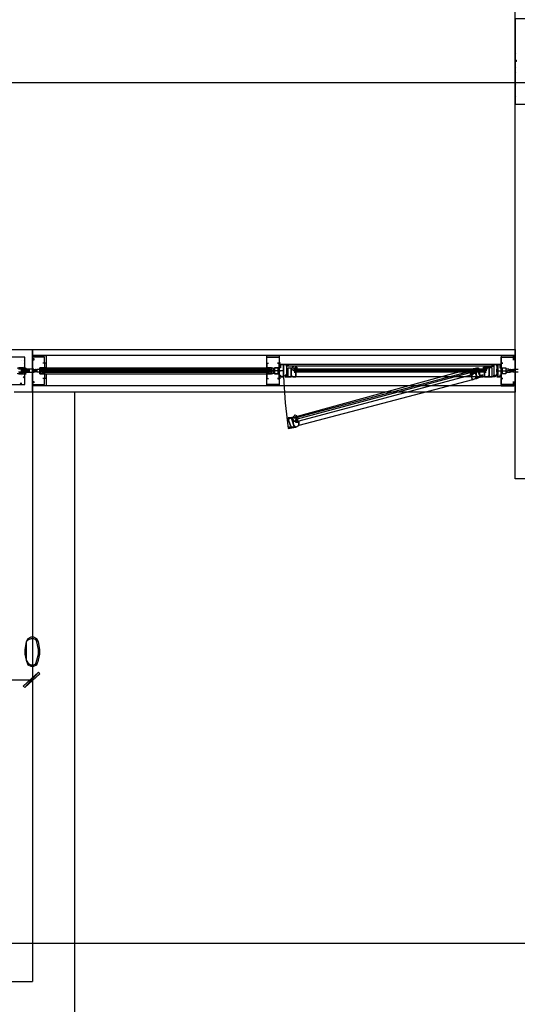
# Model space of a CAD drawing. Header units: millimetres. Extents: x 0 to 420, y 0 to 297.
# Tile 40 of 95: x 179 to 193, y 117 to 144. Entities that reach past the tile are written whole.
import ezdxf

# ---------------------------------------------------------------- set-up
doc = ezdxf.new("R2010")
doc.units = ezdxf.units.MM
doc.layers.add('FILL_000000', color=7, linetype='Continuous')
doc.layers.add('LINE_000000', color=7, linetype='Continuous')

msp = doc.modelspace()

# ---------------------------------------------------------------- hatches: boundary and pattern name
at = {"layer": 'FILL_000000'}
h = msp.add_hatch(color=7, dxfattribs=at)
h.dxf.hatch_style = 1
h.paths.add_polyline_path([(179.409, 125.391), (179.451, 125.349), (179.832, 125.772), (179.409, 125.391)])
h = msp.add_hatch(color=7, dxfattribs=at)
h.dxf.hatch_style = 1
h.paths.add_polyline_path([(179.451, 125.349), (179.832, 125.772), (179.874, 125.73), (179.451, 125.349)])

# ---------------------------------------------------------------- linework, layer by layer
at = {"layer": 'LINE_000000', "lineweight": 0}
for p, q in [((193.125, 142.96), (193.125, 142.96)), ((193.082, 142.833), (193.082, 142.833)), ((193.082, 142.79), (193.125, 142.79)), ((193.082, 142.748), (193.125, 142.748)), ((193.125, 142.748), (193.125, 142.79)), ((193.125, 142.79), (193.125, 142.79)), ((193.125, 142.579), (193.125, 142.579)), ((193.125, 142.452), (193.125, 142.452)), ((193.125, 142.113), (193.125, 142.113)), ((193.125, 141.774), (193.125, 141.774)), ((179.663, 134.154), (179.663, 134.154)), ((186.351, 134.154), (186.351, 134.154)), ((193.082, 134.154), (193.082, 134.154))]:
    msp.add_line(p, q, dxfattribs=at)
at = {"layer": 'LINE_000000', "lineweight": 25}
for p, q in [((235.924, 142.155), (140.928, 142.155)), ((179.366, 134.451), (179.366, 134.451)), ((179.409, 134.451), (179.409, 134.451)), ((179.663, 134.535), (179.663, 134.535)), ((193.082, 134.578), (180.044, 134.578)), ((186.182, 134.578), (186.436, 134.578)), ((186.521, 134.408), (186.521, 134.324)), ((193.04, 134.535), (193.04, 134.535)), ((193.04, 134.535), (193.04, 134.535)), ((193.082, 134.535), (193.082, 134.535)), ((193.082, 134.535), (193.082, 134.535)), ((179.366, 134.197), (179.282, 134.197)), ((179.366, 134.112), (179.282, 134.112)), ((179.366, 134.239), (179.366, 134.239)), ((179.409, 134.366), (179.409, 134.366)), ((179.409, 134.281), (179.409, 134.281)), ((179.705, 134.112), (179.747, 134.197)), ((179.705, 134.154), (179.705, 134.112)), ((179.959, 134.07), (179.874, 134.239)), ((180.044, 134.366), (179.959, 134.366)), ((179.959, 134.197), (186.224, 134.197)), ((179.959, 134.197), (179.959, 134.197)), ((180.001, 134.197), (179.959, 134.197)), ((179.959, 134.197), (179.959, 134.197)), ((179.959, 134.154), (186.224, 134.154)), ((179.959, 134.112), (186.224, 134.112)), ((179.959, 134.112), (179.959, 134.112)), ((180.001, 134.112), (179.959, 134.112)), ((179.959, 134.112), (179.959, 134.112)), ((180.001, 134.366), (180.001, 134.366)), ((180.001, 134.366), (180.001, 134.366)), ((180.001, 134.197), (180.001, 134.197)), ((180.001, 134.197), (180.001, 134.197)), ((180.001, 134.112), (180.001, 134.112)), ((180.001, 134.112), (180.001, 134.112)), ((180.044, 134.239), (186.182, 134.239)), ((186.182, 134.366), (186.182, 134.366)), ((186.182, 134.366), (186.182, 134.366)), ((186.182, 134.366), (186.224, 134.366)), ((186.182, 134.197), (186.182, 134.197)), ((186.182, 134.112), (186.182, 134.112)), ((186.224, 134.366), (186.224, 134.366)), ((186.224, 134.366), (186.224, 134.366)), ((186.224, 134.07), (186.309, 134.239)), ((186.224, 134.197), (186.224, 134.197)), ((186.224, 134.197), (186.267, 134.197)), ((186.224, 134.112), (186.224, 134.112)), ((186.224, 134.112), (186.224, 134.112)), ((186.267, 134.112), (186.224, 134.112)), ((186.309, 134.154), (186.309, 134.154)), ((186.351, 134.154), (186.351, 134.154)), ((186.394, 134.154), (186.351, 134.154)), ((186.394, 134.154), (186.351, 134.154)), ((186.351, 134.154), (186.351, 134.154)), ((186.394, 134.154), (186.351, 134.154)), ((186.351, 134.154), (186.351, 134.154)), ((186.351, 134.154), (186.351, 134.154)), ((186.394, 134.154), (186.394, 134.154)), ((186.436, 134.154), (186.394, 134.154)), ((186.436, 134.154), (186.394, 134.154)), ((186.394, 134.154), (186.394, 134.154)), ((186.394, 134.154), (186.394, 134.154)), ((186.436, 134.154), (186.394, 134.154)), ((186.394, 134.154), (186.394, 134.154)), ((186.394, 134.154), (186.394, 134.154)), ((186.394, 134.154), (186.394, 134.154)), ((186.436, 134.154), (186.436, 134.154)), ((186.436, 134.154), (186.436, 134.154)), ((186.436, 134.154), (186.436, 134.154)), ((186.436, 134.154), (186.436, 134.154)), ((186.436, 134.154), (186.436, 134.154)), ((186.478, 134.154), (186.436, 134.154)), ((186.478, 134.154), (186.436, 134.154)), ((186.478, 134.154), (186.436, 134.154)), ((186.436, 134.154), (186.436, 134.154)), ((186.436, 134.154), (186.436, 134.154)), ((186.563, 134.366), (186.478, 134.366)), ((186.648, 134.154), (186.478, 134.154)), ((186.478, 134.154), (186.478, 134.154)), ((186.478, 134.154), (186.478, 134.154)), ((186.478, 134.154), (186.478, 134.154)), ((186.478, 134.154), (186.478, 134.154)), ((186.521, 134.154), (186.478, 134.154)), ((186.478, 134.154), (186.478, 134.154)), ((186.478, 134.154), (186.478, 134.154)), ((186.478, 134.154), (186.478, 134.154)), ((186.521, 134.366), (186.521, 134.366)), ((186.521, 134.154), (186.521, 134.154)), ((186.521, 134.154), (186.521, 134.154)), ((186.521, 134.154), (186.521, 134.154)), ((186.521, 134.154), (186.521, 134.154)), ((186.521, 134.154), (186.521, 134.154)), ((186.563, 134.154), (186.521, 134.154)), ((186.563, 134.154), (186.563, 134.154)), ((186.563, 134.154), (186.563, 134.154)), ((186.563, 134.154), (186.563, 134.154)), ((186.605, 134.154), (186.563, 134.154)), ((186.605, 134.154), (186.563, 134.154)), ((186.563, 134.154), (186.563, 134.154)), ((186.605, 134.154), (186.563, 134.154)), ((186.648, 134.154), (186.605, 134.154)), ((186.605, 134.154), (186.605, 134.154)), ((186.605, 134.154), (186.605, 134.154)), ((186.605, 134.154), (186.605, 134.154)), ((186.648, 134.154), (186.605, 134.154)), ((186.648, 134.154), (186.605, 134.154)), ((186.605, 134.154), (186.605, 134.154)), ((186.648, 134.197), (186.648, 134.197)), ((186.648, 134.154), (186.648, 134.154)), ((186.648, 134.154), (186.648, 134.154)), ((186.648, 134.154), (186.648, 134.154)), ((186.732, 134.281), (186.732, 134.281)), ((192.447, 134.324), (186.775, 134.324)), ((192.447, 134.281), (186.775, 134.281)), ((186.775, 134.281), (186.775, 134.281)), ((186.944, 134.197), (186.944, 134.239)), ((186.944, 134.239), (186.944, 134.239)), ((192.278, 134.197), (186.944, 134.197)), ((192.278, 134.197), (186.944, 134.197)), ((186.944, 134.197), (186.944, 134.154)), ((192.278, 134.154), (186.944, 134.154)), ((186.944, 134.154), (186.944, 134.154)), ((186.944, 134.154), (186.944, 134.154)), ((192.236, 134.281), (186.986, 134.281)), ((186.986, 134.239), (186.986, 134.239)), ((186.986, 134.239), (186.986, 134.239)), ((186.986, 134.154), (186.986, 134.154)), ((191.897, 134.154), (186.986, 132.842)), ((192.236, 134.112), (186.986, 134.112)), ((191.897, 134.112), (186.986, 132.8)), ((191.812, 134.197), (187.029, 132.884)), ((191.812, 134.154), (191.812, 134.154)), ((191.855, 134.154), (191.855, 134.154)), ((191.897, 134.154), (191.897, 134.154)), ((191.897, 134.07), (191.897, 134.112)), ((192.236, 134.239), (192.236, 134.239)), ((192.236, 134.239), (192.236, 134.239)), ((192.236, 134.154), (192.236, 134.154)), ((192.236, 134.154), (192.278, 134.154)), ((192.278, 134.197), (192.278, 134.239)), ((192.278, 134.239), (192.278, 134.239)), ((192.278, 134.197), (192.278, 134.154)), ((192.278, 134.154), (192.278, 134.154)), ((192.278, 134.154), (192.278, 134.154)), ((192.447, 134.281), (192.447, 134.281)), ((192.49, 134.281), (192.49, 134.281)), ((192.574, 134.197), (192.574, 134.197)), ((192.574, 134.154), (192.744, 134.154)), ((192.574, 134.154), (192.574, 134.154)), ((192.574, 134.154), (192.617, 134.154)), ((192.574, 134.154), (192.574, 134.154)), ((192.574, 134.154), (192.617, 134.154)), ((192.574, 134.154), (192.574, 134.154)), ((192.617, 134.154), (192.659, 134.154)), ((192.617, 134.154), (192.617, 134.154)), ((192.617, 134.154), (192.659, 134.154)), ((192.617, 134.154), (192.617, 134.154)), ((192.617, 134.154), (192.659, 134.154)), ((192.617, 134.154), (192.617, 134.154)), ((192.617, 134.154), (192.617, 134.154)), ((192.659, 134.154), (192.701, 134.154)), ((192.659, 134.154), (192.659, 134.154)), ((192.659, 134.154), (192.701, 134.154)), ((192.659, 134.154), (192.659, 134.154)), ((192.659, 134.154), (192.701, 134.154)), ((192.659, 134.154), (192.659, 134.154)), ((192.659, 134.154), (192.659, 134.154)), ((192.701, 134.366), (192.701, 134.366)), ((192.701, 134.366), (192.744, 134.366)), ((192.701, 134.154), (192.701, 134.154)), ((192.701, 134.154), (192.701, 134.154)), ((192.701, 134.154), (192.744, 134.154)), ((192.701, 134.154), (192.701, 134.154)), ((192.701, 134.154), (192.701, 134.154)), ((192.744, 134.154), (192.786, 134.154)), ((192.744, 134.154), (192.744, 134.154)), ((192.744, 134.154), (192.744, 134.154)), ((192.744, 134.154), (192.744, 134.154)), ((192.744, 134.154), (192.744, 134.154)), ((192.744, 134.154), (192.744, 134.154)), ((192.786, 134.154), (192.828, 134.154)), ((192.786, 134.154), (192.786, 134.154)), ((192.786, 134.154), (192.786, 134.154)), ((192.786, 134.154), (192.828, 134.154)), ((192.786, 134.154), (192.786, 134.154)), ((192.786, 134.154), (192.828, 134.154)), ((192.786, 134.154), (192.786, 134.154)), ((192.786, 134.154), (192.786, 134.154)), ((192.786, 134.154), (192.786, 134.154)), ((192.786, 134.154), (192.786, 134.154)), ((192.786, 134.154), (192.786, 134.154)), ((192.828, 134.154), (192.871, 134.154)), ((192.828, 134.154), (192.828, 134.154)), ((192.828, 134.154), (192.828, 134.154)), ((192.828, 134.154), (192.871, 134.154)), ((192.828, 134.154), (192.828, 134.154)), ((192.828, 134.154), (192.828, 134.154)), ((192.828, 134.154), (192.871, 134.154)), ((192.828, 134.154), (192.828, 134.154)), ((192.828, 134.154), (192.828, 134.154)), ((192.871, 134.154), (192.871, 134.154)), ((192.871, 134.154), (192.871, 134.154)), ((192.871, 134.154), (192.871, 134.154)), ((192.913, 134.154), (192.871, 134.154)), ((192.871, 134.154), (192.871, 134.154)), ((192.913, 134.154), (192.913, 134.154)), ((192.913, 134.154), (192.913, 134.154)), ((192.913, 134.154), (192.913, 134.154)), ((179.366, 134.027), (179.366, 134.027)), ((179.366, 134.027), (179.366, 134.027)), ((179.409, 134.07), (179.409, 134.07)), ((179.409, 133.985), (179.451, 133.985)), ((179.409, 133.985), (179.451, 133.943)), ((179.409, 133.985), (179.409, 133.985)), ((180.044, 133.943), (179.959, 133.943)), ((180.001, 133.943), (180.001, 133.943)), ((180.001, 133.943), (180.001, 133.943)), ((180.001, 133.9), (180.001, 133.943)), ((180.044, 134.07), (186.182, 134.07)), ((186.182, 133.943), (186.182, 133.943)), ((186.182, 133.943), (186.182, 133.943)), ((186.224, 133.943), (186.224, 133.943)), ((186.224, 133.943), (186.224, 133.943)), ((186.563, 133.943), (186.478, 133.943)), ((186.521, 133.943), (186.521, 133.943)), ((186.521, 133.9), (186.521, 133.943)), ((186.648, 134.027), (186.648, 134.027)), ((186.648, 133.985), (186.648, 133.985)), ((186.69, 134.027), (186.69, 134.027)), ((186.69, 134.027), (186.69, 134.027)), ((186.69, 134.027), (186.69, 133.985)), ((186.69, 133.985), (186.69, 133.985)), ((186.69, 133.985), (186.69, 133.985)), ((192.236, 133.985), (186.986, 133.985)), ((191.855, 134.027), (187.071, 132.757)), ((191.897, 133.9), (187.071, 132.63)), ((191.855, 134.07), (191.855, 134.07)), ((191.897, 134.07), (191.897, 134.07)), ((192.532, 134.027), (192.532, 134.027)), ((192.532, 134.027), (192.532, 134.027)), ((192.532, 134.027), (192.532, 133.985)), ((192.532, 133.985), (192.532, 133.985)), ((192.532, 133.985), (192.532, 133.985)), ((192.574, 134.027), (192.574, 134.027)), ((192.574, 133.985), (192.574, 133.985)), ((192.701, 133.943), (192.701, 133.943)), ((179.324, 133.773), (179.366, 133.816)), ((179.324, 133.773), (179.366, 133.773)), ((179.366, 133.773), (179.366, 133.816)), ((179.366, 133.816), (179.366, 133.816)), ((179.663, 133.773), (179.663, 133.773)), ((179.663, 133.773), (179.663, 133.773)), ((179.663, 133.562), (179.663, 117.179)), ((193.082, 133.731), (180.044, 133.731)), ((193.04, 133.773), (193.04, 133.773)), ((193.04, 133.773), (193.082, 133.773)), ((186.986, 132.842), (186.944, 132.842)), ((186.986, 132.842), (186.986, 132.842)), ((186.986, 132.842), (186.986, 132.8)), ((186.986, 132.757), (186.986, 132.8)), ((186.986, 132.757), (186.986, 132.757)), ((187.029, 132.842), (187.029, 132.842)), ((187.029, 132.8), (187.029, 132.8)), ((179.663, 127), (179.663, 124.968)), ((178.435, 125.561), (179.663, 125.561)), ((222.758, 118.237), (140.928, 118.237)), ((164.211, 117.179), (179.663, 117.179))]:
    msp.add_line(p, q, dxfattribs=at)
for points in [[(194.014, 159.935), (194.014, 131.149), (193.082, 131.149), (193.082, 159.935)], [(178.435, 134.747), (179.663, 134.747), (179.663, 133.562), (179.155, 133.562)], [(179.663, 134.535), (179.663, 134.578), (179.663, 134.535), (179.663, 134.578), (179.663, 134.535), (179.663, 134.578)], [(180.044, 134.578), (179.663, 134.578), (180.044, 134.578), (180.044, 134.239), (180.001, 134.239), (180.001, 134.197), (180.001, 134.239), (179.874, 134.239), (179.874, 134.154), (179.874, 134.07), (180.001, 134.07), (180.001, 134.112), (180.001, 134.07), (180.044, 134.07), (180.044, 133.731), (179.663, 133.731), (179.663, 133.858), (179.705, 133.858), (179.705, 133.816), (179.663, 133.816), (179.663, 133.773), (180.001, 133.773), (180.001, 133.9)], [(180.001, 134.366), (180.001, 134.408), (180.001, 134.535), (179.663, 134.535), (179.663, 134.493), (179.705, 134.493), (179.705, 134.451), (179.663, 134.451), (179.663, 134.578), (179.663, 134.493), (179.663, 134.578), (179.663, 134.493)], [(186.182, 134.324), (186.182, 134.408), (186.182, 134.535), (186.521, 134.535), (186.521, 134.408)], [(192.701, 134.578), (193.04, 134.578), (192.701, 134.578), (192.701, 134.239), (192.701, 134.197), (192.701, 134.239), (192.828, 134.239), (192.828, 134.154), (192.828, 134.07), (192.701, 134.07), (192.701, 134.112), (192.701, 134.07), (192.701, 133.731), (193.04, 133.731), (193.04, 133.858), (193.04, 133.816), (193.04, 133.773), (192.701, 133.773), (192.701, 133.9)], [(192.701, 134.324), (192.701, 134.408), (192.701, 134.535), (193.04, 134.535), (193.04, 134.493), (193.04, 134.451), (193.04, 134.578), (193.04, 134.493), (193.04, 134.578), (193.04, 134.493)], [(193.082, 134.578), (193.082, 134.535), (193.04, 134.578)], [(193.04, 134.535), (193.04, 134.578), (193.04, 134.535), (193.082, 134.578)], [(179.239, 134.239), (179.536, 134.197), (179.578, 134.197), (179.578, 134.112), (179.578, 134.112), (179.536, 134.112), (179.239, 134.07)], [(179.282, 134.07), (179.324, 134.07), (179.366, 134.07), (179.409, 134.07), (179.366, 134.07), (179.409, 134.07), (179.451, 134.07), (179.451, 134.112), (179.493, 134.112), (179.536, 134.112), (179.705, 134.112), (179.705, 134.197), (179.536, 134.197), (179.493, 134.197), (179.451, 134.197), (179.409, 134.239), (179.409, 134.197), (179.366, 134.239), (179.409, 134.239), (179.366, 134.239), (179.324, 134.239), (179.282, 134.239)], [(179.366, 134.197), (179.366, 134.112), (179.409, 134.197)], [(179.409, 134.154), (179.409, 134.197), (179.366, 134.154), (179.366, 134.197)], [(179.409, 134.154), (179.409, 134.112), (179.366, 134.154), (179.366, 134.112), (179.366, 134.154), (179.366, 134.112)], [(179.451, 134.112), (179.451, 134.197), (179.409, 134.112), (179.451, 134.197)], [(179.451, 134.154), (179.451, 134.112), (179.451, 134.154), (179.451, 134.112), (179.451, 134.154), (179.409, 134.112), (179.409, 134.154), (179.409, 134.112), (179.409, 134.154), (179.409, 134.112), (179.409, 134.197), (179.409, 134.154), (179.409, 134.197), (179.409, 134.154), (179.451, 134.197), (179.451, 134.154), (179.451, 134.197), (179.451, 134.154), (179.451, 134.197), (179.451, 134.154), (179.451, 134.112), (179.493, 134.197)], [(179.493, 134.112), (179.493, 134.154), (179.493, 134.112), (179.493, 134.154), (179.493, 134.112), (179.493, 134.154), (179.493, 134.197), (179.493, 134.154), (179.493, 134.197), (179.493, 134.154), (179.451, 134.197)], [(179.493, 134.154), (179.451, 134.112), (179.451, 134.197), (179.451, 134.154)], [(179.451, 134.07), (179.493, 134.07), (179.451, 134.112)], [(179.493, 134.197), (179.493, 134.112), (179.493, 134.154), (179.493, 134.197), (179.493, 134.112), (179.536, 134.197)], [(179.536, 134.197), (179.536, 134.154), (179.536, 134.197), (179.536, 134.154), (179.536, 134.197), (179.493, 134.154), (179.493, 134.197)], [(179.493, 134.154), (179.536, 134.112), (179.536, 134.154), (179.536, 134.112), (179.536, 134.154), (179.536, 134.112), (179.536, 134.154), (179.536, 134.112), (179.578, 134.112)], [(179.578, 134.197), (179.536, 134.112), (179.578, 134.154)], [(179.578, 134.154), (179.578, 134.197), (179.536, 134.154), (179.536, 134.197)], [(179.705, 134.154), (179.705, 134.197), (179.705, 134.154), (179.705, 134.197), (179.705, 134.154), (179.705, 134.112), (179.705, 134.154), (179.705, 134.112), (179.705, 134.154), (179.705, 134.197), (179.705, 134.112), (179.705, 134.154), (179.705, 134.197), (179.705, 134.112), (179.747, 134.197)], [(179.79, 134.154), (179.79, 134.197), (179.79, 134.154), (179.747, 134.197), (179.747, 134.154), (179.747, 134.197), (179.747, 134.154), (179.747, 134.197), (179.747, 134.154), (179.747, 134.197), (179.705, 134.154), (179.705, 134.197)], [(179.705, 134.112), (179.747, 134.154), (179.747, 134.112), (179.747, 134.154), (179.747, 134.112), (179.747, 134.154), (179.747, 134.112)], [(179.747, 134.112), (179.747, 134.197), (179.747, 134.112), (179.79, 134.197)], [(179.747, 134.112), (179.79, 134.154), (179.79, 134.112), (179.79, 134.197), (179.79, 134.154)], [(179.79, 134.197), (179.874, 134.197), (179.917, 134.197), (179.917, 134.154), (179.874, 134.154), (179.917, 134.154), (179.917, 134.112), (179.874, 134.112), (179.79, 134.112)], [(180.001, 134.366), (180.001, 134.366), (180.001, 134.239), (179.874, 134.239), (179.874, 134.07), (180.001, 134.07), (180.001, 133.943)], [(179.874, 134.07), (179.874, 134.239), (179.959, 134.239), (179.959, 134.07), (179.874, 134.07), (179.959, 134.239)], [(179.964, 134.238), (179.957, 134.236), (179.949, 134.234), (179.942, 134.232), (179.935, 134.229), (179.929, 134.226), (179.922, 134.222), (179.916, 134.217), (179.91, 134.212)], [(179.91, 134.139), (179.916, 134.134), (179.922, 134.129), (179.929, 134.125), (179.935, 134.122), (179.942, 134.119), (179.949, 134.117), (179.957, 134.115), (179.964, 134.113)], [(180.001, 134.262), (180.002, 134.251), (180.005, 134.24), (180.009, 134.23), (180.015, 134.221), (180.022, 134.213), (180.03, 134.207), (180.04, 134.202), (180.051, 134.198)], [(180.051, 134.153), (180.04, 134.149), (180.03, 134.144), (180.022, 134.138), (180.015, 134.13), (180.009, 134.121), (180.005, 134.111), (180.002, 134.1), (180.001, 134.089)], [(186.133, 134.198), (186.143, 134.202), (186.153, 134.207), (186.161, 134.213), (186.169, 134.221), (186.175, 134.23), (186.179, 134.24), (186.181, 134.251), (186.182, 134.262)], [(186.182, 134.089), (186.181, 134.1), (186.179, 134.111), (186.175, 134.121), (186.169, 134.13), (186.161, 134.138), (186.153, 134.144), (186.143, 134.149), (186.133, 134.153)], [(186.231, 134.212), (186.225, 134.217), (186.219, 134.222), (186.212, 134.226), (186.206, 134.229), (186.199, 134.232), (186.192, 134.234), (186.184, 134.236), (186.177, 134.238)], [(186.177, 134.113), (186.184, 134.115), (186.192, 134.117), (186.199, 134.119), (186.206, 134.122), (186.212, 134.125), (186.219, 134.129), (186.225, 134.134), (186.231, 134.139)], [(186.182, 134.366), (186.182, 134.366), (186.182, 134.239), (186.351, 134.239), (186.351, 134.07), (186.182, 134.07), (186.182, 133.943)], [(186.309, 134.07), (186.309, 134.239), (186.224, 134.239), (186.224, 134.07), (186.309, 134.07), (186.224, 134.239)], [(186.521, 133.943), (186.521, 133.943), (186.521, 134.07), (186.394, 134.07), (186.394, 134.239), (186.521, 134.239), (186.521, 134.366)], [(186.944, 134.112), (186.986, 134.112), (186.986, 134.154), (186.986, 134.112), (186.986, 133.985), (186.859, 133.985), (186.859, 134.027), (186.859, 133.985), (186.859, 134.027)], [(186.859, 134.027), (186.902, 133.985), (186.986, 133.985), (186.986, 134.112), (186.944, 134.112)], [(186.861, 134.242), (186.865, 134.227), (186.871, 134.212), (186.879, 134.199), (186.889, 134.187), (186.9, 134.177), (186.913, 134.168), (186.928, 134.161), (186.943, 134.157)], [(186.861, 134.242), (186.865, 134.227), (186.871, 134.212), (186.879, 134.199), (186.889, 134.187), (186.9, 134.177), (186.913, 134.168), (186.928, 134.161), (186.943, 134.157)], [(186.906, 134.263), (186.904, 134.262), (186.903, 134.261), (186.902, 134.26), (186.9, 134.259), (186.899, 134.258), (186.898, 134.257), (186.896, 134.256), (186.895, 134.255)], [(186.895, 134.181), (186.903, 134.175), (186.91, 134.17), (186.919, 134.165), (186.927, 134.161), (186.936, 134.158), (186.946, 134.156), (186.955, 134.155), (186.965, 134.154)], [(186.96, 134.281), (186.956, 134.281), (186.951, 134.28), (186.946, 134.28), (186.942, 134.279), (186.937, 134.278), (186.933, 134.276), (186.928, 134.275), (186.924, 134.273)], [(186.988, 134.288), (186.991, 134.28), (186.994, 134.272), (186.999, 134.265), (187.005, 134.258), (187.011, 134.252), (187.018, 134.248), (187.026, 134.244), (187.034, 134.241)], [(187.034, 134.195), (187.026, 134.192), (187.018, 134.188), (187.011, 134.183), (187.005, 134.178), (186.999, 134.171), (186.994, 134.164), (186.991, 134.156), (186.988, 134.148)], [(191.78, 134.12), (191.787, 134.125), (191.794, 134.131), (191.799, 134.137), (191.804, 134.144), (191.808, 134.152), (191.81, 134.16), (191.812, 134.169), (191.812, 134.177)], [(191.847, 134.079), (191.842, 134.086), (191.837, 134.093), (191.83, 134.098), (191.823, 134.103), (191.816, 134.107), (191.808, 134.11), (191.799, 134.111), (191.79, 134.112)], [(191.848, 134.196), (191.844, 134.196), (191.839, 134.197), (191.834, 134.197), (191.83, 134.197), (191.825, 134.196), (191.82, 134.196), (191.816, 134.195), (191.811, 134.194)], [(191.812, 134.154), (191.812, 134.112), (191.855, 134.112)], [(191.881, 134.186), (191.879, 134.186), (191.878, 134.187), (191.876, 134.188), (191.875, 134.188), (191.873, 134.189), (191.871, 134.19), (191.87, 134.19), (191.868, 134.191)], [(192.188, 134.241), (192.196, 134.244), (192.204, 134.248), (192.211, 134.252), (192.217, 134.258), (192.223, 134.265), (192.228, 134.272), (192.231, 134.28), (192.234, 134.288)], [(192.234, 134.148), (192.231, 134.156), (192.228, 134.164), (192.223, 134.171), (192.217, 134.178), (192.211, 134.183), (192.204, 134.188), (192.196, 134.192), (192.188, 134.195)], [(192.215, 134.154), (192.225, 134.155), (192.234, 134.156), (192.243, 134.158), (192.252, 134.161), (192.261, 134.165), (192.269, 134.17), (192.277, 134.175), (192.285, 134.181)], [(192.256, 134.273), (192.252, 134.275), (192.247, 134.276), (192.243, 134.278), (192.238, 134.279), (192.233, 134.28), (192.229, 134.28), (192.224, 134.281), (192.219, 134.281)], [(192.236, 134.239), (192.236, 134.197), (192.278, 134.239)], [(192.278, 134.112), (192.236, 134.112), (192.236, 134.154), (192.236, 134.112), (192.236, 133.985), (192.363, 133.985), (192.363, 134.027), (192.363, 133.985), (192.363, 134.027)], [(192.363, 134.027), (192.32, 133.985), (192.236, 133.985), (192.236, 134.112), (192.278, 134.112)], [(192.237, 134.157), (192.252, 134.161), (192.266, 134.168), (192.279, 134.177), (192.291, 134.187), (192.301, 134.199), (192.309, 134.212), (192.315, 134.227), (192.319, 134.242)], [(192.237, 134.157), (192.252, 134.161), (192.266, 134.168), (192.279, 134.177), (192.291, 134.187), (192.301, 134.199), (192.309, 134.212), (192.315, 134.227), (192.319, 134.242)], [(192.285, 134.255), (192.283, 134.256), (192.282, 134.257), (192.281, 134.258), (192.279, 134.259), (192.278, 134.26), (192.277, 134.261), (192.275, 134.262), (192.274, 134.263)], [(192.701, 134.366), (192.701, 134.366), (192.701, 134.239), (192.828, 134.239), (192.828, 134.07), (192.701, 134.07), (192.701, 133.943)], [(192.913, 134.197), (192.828, 134.197), (192.828, 134.154), (192.828, 134.112), (192.955, 134.112)], [(192.998, 134.197), (192.998, 134.154), (192.998, 134.197), (192.998, 134.154), (192.955, 134.197), (192.955, 134.154), (192.955, 134.197), (192.955, 134.154), (192.955, 134.197), (192.955, 134.154), (192.955, 134.197), (192.913, 134.154)], [(192.998, 134.112), (192.955, 134.154), (192.955, 134.112), (192.955, 134.154), (192.955, 134.112), (192.955, 134.154), (192.955, 134.112), (192.913, 134.197), (192.913, 134.154)], [(192.998, 134.112), (192.998, 134.154), (192.998, 134.197), (192.998, 134.112), (192.998, 134.197), (193.04, 134.112)], [(193.04, 134.197), (193.04, 134.154), (192.998, 134.112), (192.998, 134.154), (192.998, 134.112)], [(192.998, 134.154), (192.998, 134.197), (193.04, 134.154), (193.04, 134.197)], [(192.998, 134.154), (192.998, 134.112), (192.998, 134.154), (192.998, 134.112)], [(193.167, 134.112), (193.04, 134.112), (193.04, 134.197), (193.167, 134.197)], [(193.04, 134.112), (193.04, 134.154), (193.04, 134.197)], [(186.182, 133.9), (186.182, 133.943), (186.224, 133.943)], [(186.521, 133.9), (186.521, 133.773), (186.182, 133.773), (186.182, 133.9)], [(186.659, 134.027), (186.655, 134.026), (186.651, 134.025), (186.647, 134.023), (186.643, 134.022), (186.639, 134.02), (186.635, 134.018), (186.631, 134.015), (186.628, 134.012)], [(186.648, 133.985), (186.69, 133.265), (186.775, 132.546)], [(191.819, 134.031), (191.828, 134.034), (191.837, 134.038), (191.845, 134.042), (191.853, 134.047), (191.861, 134.053), (191.868, 134.06), (191.874, 134.067), (191.879, 134.075)], [(192.552, 134.012), (192.548, 134.015), (192.545, 134.018), (192.541, 134.02), (192.537, 134.022), (192.533, 134.023), (192.529, 134.025), (192.524, 134.026), (192.52, 134.027)], [(192.701, 133.9), (192.701, 133.943), (192.744, 133.943)], [(164.211, 115.993), (180.848, 115.993), (180.848, 133.562)], [(193.082, 133.731), (193.082, 133.731), (193.04, 133.773), (193.04, 133.731)], [(186.927, 132.89), (186.926, 132.889), (186.925, 132.887), (186.924, 132.886), (186.923, 132.885), (186.922, 132.883), (186.921, 132.882), (186.92, 132.881), (186.919, 132.879)], [(186.975, 132.922), (186.971, 132.92), (186.967, 132.918), (186.962, 132.916), (186.958, 132.914), (186.954, 132.912), (186.95, 132.91), (186.946, 132.907), (186.942, 132.904)], [(186.96, 132.768), (186.969, 132.765), (186.978, 132.762), (186.987, 132.759), (186.997, 132.758), (187.006, 132.757), (187.016, 132.758), (187.025, 132.759), (187.034, 132.761)], [(186.986, 132.757), (187.029, 132.8), (186.986, 132.8)], [(186.994, 132.918), (186.999, 132.91), (187.004, 132.904), (187.011, 132.898), (187.018, 132.893), (187.025, 132.889), (187.033, 132.886), (187.042, 132.885), (187.051, 132.884)], [(187.061, 132.834), (187.054, 132.829), (187.047, 132.823), (187.042, 132.817), (187.037, 132.81), (187.033, 132.802), (187.031, 132.794), (187.029, 132.785), (187.029, 132.777)], [(179.578, 126.704), (179.493, 126.619), (179.493, 126.407), (179.493, 126.28), (179.493, 126.111), (179.578, 125.984)], [(179.79, 126.661), (179.705, 126.704), (179.62, 126.704), (179.536, 126.661)], [(179.747, 125.984), (179.79, 126.111), (179.832, 126.28), (179.832, 126.407), (179.79, 126.619), (179.747, 126.704)], [(179.536, 126.026), (179.62, 125.984), (179.705, 125.984), (179.79, 126.026)]]:
    msp.add_lwpolyline(points, dxfattribs=at)
for points in [[(193.082, 141.563), (194.014, 141.563), (194.014, 143.933), (193.082, 143.933), (193.082, 141.563)], [(179.663, 133.562), (179.663, 134.747), (193.082, 134.747), (193.082, 133.562), (179.663, 133.562)], [(179.451, 134.535), (178.647, 134.535), (178.647, 133.773), (179.451, 133.773), (179.451, 134.535)], [(186.521, 134.578), (186.521, 134.239), (186.521, 134.197), (186.521, 134.239), (186.394, 134.239), (186.394, 134.154), (186.394, 134.07), (186.521, 134.07), (186.521, 134.112), (186.521, 134.07), (186.521, 133.731), (186.182, 133.731), (186.182, 134.07), (186.182, 134.112), (186.182, 134.07), (186.309, 134.07), (186.309, 134.154), (186.309, 134.239), (186.182, 134.239), (186.182, 134.197), (186.182, 134.239), (186.182, 134.578), (186.521, 134.578)], [(179.409, 134.154), (179.409, 134.112), (179.409, 134.197), (179.409, 134.154)], [(179.451, 134.197), (179.493, 134.239), (179.451, 134.197)], [(179.536, 134.197), (179.536, 134.112), (179.536, 134.197)], [(186.224, 134.154), (179.959, 134.154), (186.224, 134.154)], [(180.001, 134.197), (180.044, 134.197), (180.001, 134.197)], [(180.001, 134.112), (180.044, 134.112), (180.001, 134.112)], [(186.224, 134.197), (186.182, 134.197), (186.224, 134.197)], [(186.224, 134.112), (186.182, 134.112), (186.224, 134.112)], [(186.351, 134.154), (186.309, 134.154), (186.351, 134.154)], [(186.478, 134.366), (186.521, 134.366), (186.478, 134.366)], [(186.478, 134.112), (186.521, 134.112), (186.521, 134.07), (186.521, 134.239), (186.521, 134.197), (186.478, 134.197), (186.521, 134.197), (186.521, 134.112), (186.478, 134.112)], [(186.732, 134.281), (186.732, 134.324), (186.648, 134.324), (186.648, 134.281), (186.648, 134.324), (186.648, 134.027), (186.648, 134.07), (186.648, 134.027), (186.648, 133.985), (186.521, 133.985), (186.521, 134.027), (186.563, 134.027), (186.563, 133.985), (186.648, 133.985), (186.648, 134.324), (186.563, 134.324), (186.563, 134.239), (186.521, 134.239), (186.521, 134.324), (186.775, 134.324), (186.775, 134.281), (186.775, 134.324), (186.732, 134.324), (186.732, 134.281)], [(186.521, 134.154), (186.563, 134.154), (186.521, 134.154)], [(186.648, 134.197), (186.648, 134.112), (186.648, 134.154), (186.648, 134.197)], [(186.902, 134.239), (186.944, 134.239), (186.986, 134.239), (186.986, 134.281), (186.775, 134.281), (186.732, 134.281), (186.732, 134.239), (186.732, 133.985), (186.732, 134.027), (186.69, 134.027), (186.69, 133.985), (186.859, 133.985), (186.859, 134.027), (186.859, 133.985), (186.859, 134.027), (186.859, 134.239), (186.902, 134.239)], [(186.775, 134.281), (186.732, 134.281), (186.732, 134.324), (186.775, 134.324), (186.775, 134.281)], [(186.775, 134.239), (186.859, 134.239), (186.859, 133.985), (186.775, 133.985), (186.775, 134.239)], [(186.859, 134.197), (186.859, 134.239), (186.859, 134.197)], [(186.944, 134.239), (186.944, 134.197), (186.944, 134.239)], [(186.944, 134.197), (192.278, 134.197), (186.944, 134.197)], [(186.986, 134.239), (186.986, 134.197), (186.986, 134.239)], [(186.986, 134.239), (186.986, 134.197), (186.986, 134.239)], [(191.897, 134.197), (191.897, 134.154), (191.855, 134.154), (191.855, 134.197), (191.812, 134.154), (191.855, 134.154), (191.812, 134.154), (191.812, 134.197), (192.024, 134.239), (192.066, 134.239), (192.109, 133.985), (192.151, 133.985), (192.151, 134.027), (192.193, 134.027), (192.151, 134.027), (192.151, 133.985), (192.193, 133.985), (191.982, 133.943), (192.024, 133.943), (192.024, 133.985), (191.939, 134.197), (191.939, 134.154), (191.939, 134.197), (191.897, 134.197)], [(191.982, 133.985), (191.982, 133.943), (191.897, 133.9), (191.855, 134.027), (191.897, 134.027), (191.897, 134.07), (191.939, 134.07), (191.939, 134.112), (191.939, 134.154), (191.939, 134.197), (191.939, 134.154), (191.939, 134.112), (191.939, 134.07), (191.897, 134.07), (191.855, 134.027), (191.855, 134.07), (191.855, 134.027), (191.897, 133.9), (191.982, 133.943), (192.024, 133.943), (192.024, 133.985), (191.982, 133.985)], [(191.855, 134.154), (191.855, 134.112), (191.855, 134.154)], [(192.109, 133.985), (192.024, 134.239), (191.982, 134.197), (192.024, 133.943), (192.109, 133.985)], [(192.363, 134.239), (192.278, 134.239), (192.236, 134.239), (192.236, 134.281), (192.447, 134.281), (192.49, 134.281), (192.49, 134.239), (192.49, 133.985), (192.49, 134.027), (192.532, 134.027), (192.532, 133.985), (192.363, 133.985), (192.363, 134.027), (192.363, 133.985), (192.363, 134.027), (192.363, 134.239)], [(192.236, 134.239), (192.236, 134.197), (192.236, 134.239)], [(192.278, 134.239), (192.278, 134.197), (192.278, 134.239)], [(192.363, 134.197), (192.363, 134.239), (192.363, 134.197)], [(192.447, 134.239), (192.363, 134.239), (192.363, 133.985), (192.447, 133.985), (192.447, 134.239)], [(192.49, 134.281), (192.49, 134.324), (192.574, 134.324), (192.574, 134.281), (192.574, 134.324), (192.574, 134.027), (192.574, 134.07), (192.574, 134.027), (192.574, 133.985), (192.701, 133.985), (192.701, 134.027), (192.659, 134.027), (192.659, 133.985), (192.617, 133.985), (192.617, 134.324), (192.659, 134.324), (192.659, 134.239), (192.701, 134.239), (192.701, 134.324), (192.447, 134.324), (192.447, 134.281), (192.447, 134.324), (192.49, 134.324), (192.49, 134.281)], [(192.447, 134.281), (192.49, 134.281), (192.49, 134.324), (192.447, 134.324), (192.447, 134.281)], [(192.574, 134.197), (192.574, 134.112), (192.574, 134.154), (192.574, 134.197)], [(192.744, 134.366), (192.701, 134.366), (192.744, 134.366)], [(192.744, 134.112), (192.701, 134.112), (192.701, 134.07), (192.701, 134.239), (192.701, 134.197), (192.744, 134.197), (192.701, 134.197), (192.701, 134.112), (192.744, 134.112)], [(192.744, 134.154), (192.701, 134.154), (192.744, 134.154)], [(192.955, 134.197), (192.998, 134.112), (192.955, 134.197), (192.955, 134.112), (192.955, 134.197)], [(186.478, 133.943), (186.521, 133.943), (186.478, 133.943)], [(191.897, 134.07), (191.855, 134.07), (191.897, 134.07)], [(192.744, 133.943), (192.701, 133.943), (192.744, 133.943)], [(179.663, 133.773), (179.663, 133.731), (179.663, 133.773)], [(179.663, 133.731), (179.663, 133.773), (179.663, 133.731)], [(193.082, 133.773), (193.04, 133.731), (193.082, 133.773)], [(186.944, 132.884), (186.944, 132.842), (186.986, 132.842), (186.986, 132.884), (187.029, 132.884), (186.986, 132.884), (186.986, 132.842), (187.029, 132.884), (186.817, 132.842), (186.775, 132.842), (186.775, 132.8), (186.859, 132.588), (186.817, 132.546), (186.817, 132.588), (186.775, 132.588), (186.817, 132.588), (186.817, 132.546), (186.775, 132.546), (186.986, 132.588), (186.944, 132.63), (186.944, 132.588), (186.902, 132.842), (186.944, 132.884)], [(186.859, 132.588), (186.775, 132.8), (186.859, 132.842), (186.944, 132.588), (186.859, 132.588)], [(186.944, 132.63), (186.986, 132.588), (187.071, 132.63), (187.071, 132.715), (187.029, 132.715), (186.986, 132.715), (186.986, 132.757), (186.944, 132.757), (186.902, 132.8), (186.902, 132.842), (186.902, 132.8), (186.944, 132.757), (186.986, 132.757), (187.029, 132.757), (187.071, 132.757), (187.029, 132.757), (187.071, 132.757), (187.071, 132.63), (186.986, 132.588), (186.944, 132.63), (186.944, 132.588), (186.944, 132.63)], [(186.986, 132.842), (187.029, 132.842), (186.986, 132.842)], [(179.62, 126.746), (179.536, 126.704), (179.493, 126.619), (179.451, 126.407), (179.451, 126.28), (179.493, 126.111), (179.536, 125.984), (179.62, 125.942), (179.705, 125.942), (179.79, 125.984), (179.832, 126.111), (179.874, 126.28), (179.874, 126.407), (179.832, 126.619), (179.79, 126.704), (179.705, 126.746), (179.62, 126.746)]]:
    msp.add_lwpolyline(points, close=True, dxfattribs=at)
at = {"layer": 'LINE_000000', "lineweight": 0}
for points in [[(179.409, 125.391), (179.451, 125.349), (179.832, 125.772), (179.409, 125.391)], [(179.451, 125.349), (179.832, 125.772), (179.874, 125.73), (179.451, 125.349)]]:
    msp.add_lwpolyline(points, close=True, dxfattribs=at)

doc.saveas('drawing.dxf')
